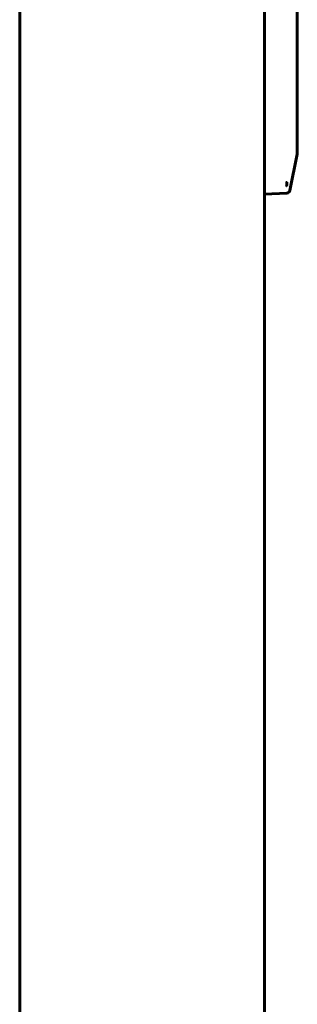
# Model space of a CAD drawing. Header units: millimetres. Extents: x 0 to 594, y 0 to 420.
# Tile 12 of 23: x 346 to 355, y 210 to 240. Entities that reach past the tile are written whole.
import ezdxf

# ---------------------------------------------------------------- set-up
doc = ezdxf.new("R2010")
doc.units = ezdxf.units.MM
doc.linetypes.add('K5LT_BASIC', pattern=[0])
doc.layers.add('Системный слой', color=7, linetype='Continuous')

# ---------------------------------------------------------------- blocks, each defined once
blk = doc.blocks.new('U2')
at = {"layer": 'Системный слой', "color": 150, "linetype": 'K5LT_BASIC', "lineweight": 60, "true_color": 0x0080ff}
for p, q in [((354.576, 291.544), (354.576, 282.486)), ((354.576, 282.486), (354.576, 236.251))]:
    blk.add_line(p, q, dxfattribs=at)
blk = doc.blocks.new('U4')
at = {"layer": 'Системный слой', "color": 150, "linetype": 'K5LT_BASIC', "lineweight": 60, "true_color": 0x0080ff}
for p, q in [((354.576, 237.777), (354.576, 237.602)), ((354.576, 237.426), (354.576, 237.136))]:
    blk.add_line(p, q, dxfattribs=at)

msp = doc.modelspace()

# ---------------------------------------------------------------- linework, layer by layer
at = {"layer": 'Системный слой', "color": 150, "linetype": 'K5LT_BASIC', "lineweight": 60, "true_color": 0x0080ff}
for p, q in [((346.0761, 308.8498), (346.0761, 147.5498)), ((353.5761, 308.3498), (353.5761, 148.0498)), ((354.5761, 237.4257), (354.5761, 237.1536)), ((354.5712, 236.2506), (354.5712, 236.0006)), ((354.5712, 236.0006), (354.3493, 234.8908)), ((354.2521, 234.8103), (353.5761, 234.7748)), ((354.2564, 234.8105), (354.2521, 234.8103)), ((354.2564, 234.8105), (354.2564, 234.8105))]:
    msp.add_line(p, q, dxfattribs=at)
msp.add_arc((354.2512, 234.9104), 0.1, 273, 348.69007, dxfattribs=at)
msp.add_open_spline([(354.2564, 235.1408), (354.2537, 235.1404), (354.2537, 235.1282), (354.2532, 235.1038), (354.2518, 235.0671), (354.2504, 235.0407), (354.2495, 235.0267), (354.2521, 235.0248)], degree=3, knots=[0, 0, 0, 0, 0.0080956, 0.3205239, 0.6381967, 0.9574195, 1, 1, 1, 1], dxfattribs=at)

# ---------------------------------------------------------------- block references
at = {"layer": 'Системный слой'}
for name in ['U2', 'U4']:
    msp.add_blockref(name, (0, 0), dxfattribs=at)

doc.saveas('drawing.dxf')
